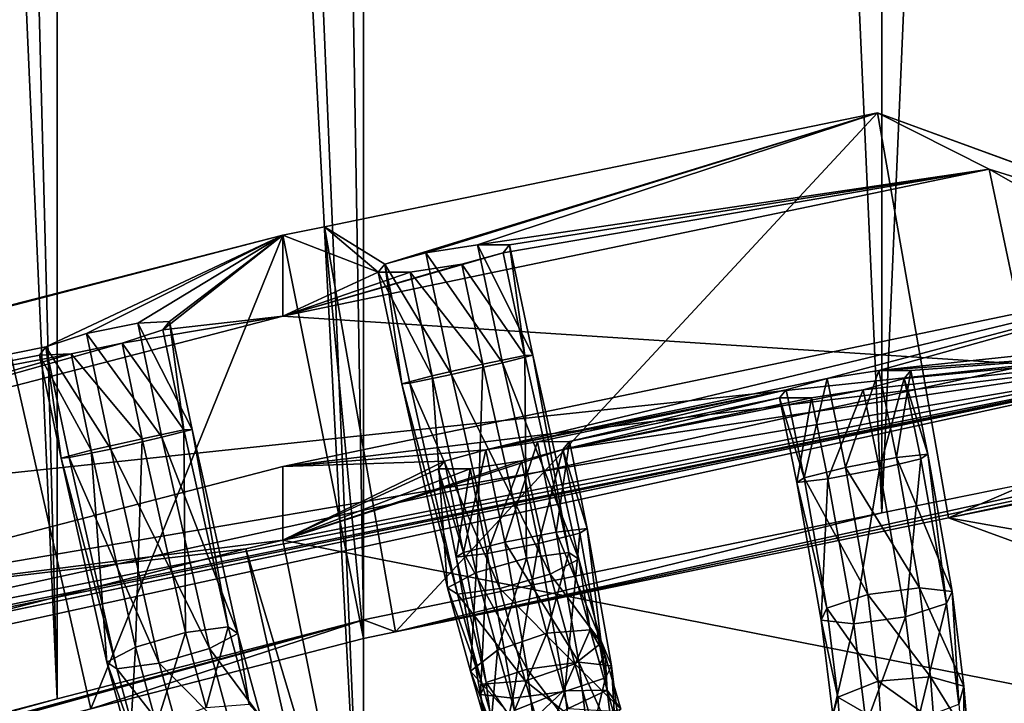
# Model space of a CAD drawing. Extents: x -0.191 to 0.191, y -0.114 to 0.126.
# Tile 28 of 74: x -0.061 to -0.054, y -0.041 to -0.036. Entities that reach past the tile are written whole.
import ezdxf

# ---------------------------------------------------------------- set-up
doc = ezdxf.new("R2010")
doc.units = 0
for name, color, linetype in [('Centauri.Fighter.Body', 7, 'CONTINUOUS'), ('Centauri.Fighter.Body.Beige', 7, 'CONTINUOUS'), ('Centauri.Fighter.Detail.One', 7, 'CONTINUOUS'), ('Centauri.Fighter.Detail.Two', 7, 'CONTINUOUS'), ('Centauri.Fighter.Inset', 7, 'CONTINUOUS')]:
    doc.layers.add(name, color=color, linetype=linetype)

msp = doc.modelspace()

# ---------------------------------------------------------------- linework, layer by layer
at = {"layer": 'Centauri.Fighter.Body'}
for points in [[(-0.048773, 0.097949, 0.039466), (-0.048773, -0.038514, 0.039466), (-0.054775, -0.039731, 0.038196)], [(-0.048773, 0.097949, 0.039466), (-0.054775, -0.039731, 0.038196), (-0.054775, 0.09608, 0.038196)], [(-0.051289, -0.041536, 0.019853), (-0.051289, 0.097166, 0.019853), (-0.055378, 0.095892, 0.019092)], [(-0.051289, -0.041536, 0.019853), (-0.055378, 0.095892, 0.019092), (-0.051289, 0.097166, 0.019853)], [(-0.051289, -0.041536, 0.019853), (-0.051289, 0.097166, 0.019853), (-0.055378, 0.095892, 0.019092)], [(-0.060745, 0.093896, 0.036778), (-0.054775, 0.09608, 0.038196), (-0.054775, -0.039731, 0.038196)], [(-0.051289, -0.041536, 0.019853), (-0.055378, 0.095892, 0.019092), (-0.058527, 0.094721, 0.018506)], [(-0.051289, -0.041536, 0.019853), (-0.058527, 0.094721, 0.018506), (-0.055378, 0.095892, 0.019092)], [(-0.051289, -0.041536, 0.019853), (-0.055378, 0.095892, 0.019092), (-0.058527, 0.094721, 0.018506)], [(-0.058527, -0.04298, 0.018506), (-0.058527, 0.094721, 0.018506), (-0.064268, 0.092586, 0.01729)], [(-0.058527, -0.04298, 0.018506), (-0.064268, 0.092586, 0.01729), (-0.058527, 0.094721, 0.018506)], [(-0.058527, -0.04298, 0.018506), (-0.058527, 0.094721, 0.018506), (-0.064268, 0.092586, 0.01729)], [(-0.051289, -0.041536, 0.019853), (-0.058527, 0.094721, 0.018506), (-0.058527, -0.04298, 0.018506)], [(-0.051289, -0.041536, 0.019853), (-0.058527, -0.04298, 0.018506), (-0.058527, 0.094721, 0.018506)], [(-0.051289, -0.041536, 0.019853), (-0.058527, 0.094721, 0.018506), (-0.058527, -0.04298, 0.018506)], [(-0.060745, -0.041077, 0.036778), (-0.064268, 0.092586, 0.035849), (-0.060745, 0.093896, 0.036778)], [(-0.060745, 0.093896, 0.036778), (-0.054775, -0.039731, 0.038196), (-0.058527, -0.040505, 0.037305)], [(-0.060745, 0.093896, 0.036778), (-0.058527, -0.040505, 0.037305), (-0.060745, -0.041077, 0.036778)], [(-0.060745, -0.041077, 0.036778), (-0.066678, 0.091539, 0.035214), (-0.064268, 0.092586, 0.035849)], [(-0.058527, -0.04298, 0.018506), (-0.064268, 0.092586, 0.01729), (-0.06573, 0.091951, 0.016981)], [(-0.058527, -0.04298, 0.018506), (-0.06573, 0.091951, 0.016981), (-0.064268, 0.092586, 0.01729)], [(-0.058527, -0.04298, 0.018506), (-0.064268, 0.092586, 0.01729), (-0.06573, 0.091951, 0.016981)], [(-0.058527, -0.04298, 0.018506), (-0.06573, 0.091951, 0.016981), (-0.06573, -0.044813, 0.016981)], [(-0.058527, -0.04298, 0.018506), (-0.06573, -0.044813, 0.016981), (-0.06573, 0.091951, 0.016981)], [(-0.058527, -0.04298, 0.018506), (-0.06573, 0.091951, 0.016981), (-0.06573, -0.044813, 0.016981)], [(-0.060745, -0.041077, 0.036778), (-0.066678, -0.042627, 0.035214), (-0.066678, 0.091539, 0.035214)]]:
    msp.add_3dface(points, dxfattribs=at)
at = {"layer": 'Centauri.Fighter.Body.Beige'}
for points in [[(-0.054805, -0.036837, 0.03689), (-0.058809, -0.037662, 0.035946), (-0.058296, -0.040593, 0.036332)], [(-0.054805, -0.036837, 0.03689), (-0.058296, -0.040593, 0.036332), (-0.054292, -0.039768, 0.037276)], [(-0.05084, -0.038283, 0.020635), (-0.054805, -0.036837, 0.03689), (-0.054292, -0.039768, 0.037276)], [(-0.058296, -0.040593, 0.036332), (-0.048773, -0.038514, 0.039466), (-0.044019, -0.037565, 0.040351)], [(-0.054292, -0.039768, 0.037276), (-0.058296, -0.040593, 0.036332), (-0.044019, -0.037565, 0.040351)], [(-0.054292, -0.039768, 0.037276), (-0.044019, -0.037565, 0.040351), (-0.052335, -0.039371, 0.03769)], [(-0.058809, -0.037662, 0.035946), (-0.059112, -0.037723, 0.035893), (-0.058527, -0.040641, 0.036277)], [(-0.058809, -0.037662, 0.035946), (-0.058527, -0.040641, 0.036277), (-0.058296, -0.040593, 0.036332)], [(-0.059112, -0.037723, 0.035893), (-0.061159, -0.038248, 0.035426), (-0.060502, -0.04115, 0.035808)], [(-0.059112, -0.037723, 0.035893), (-0.060502, -0.04115, 0.035808), (-0.058527, -0.040641, 0.036277)], [(-0.061159, -0.038248, 0.035426), (-0.066411, -0.042693, 0.03425), (-0.060502, -0.04115, 0.035808)], [(-0.05084, -0.038283, 0.020635), (-0.054292, -0.039768, 0.037276), (-0.050327, -0.041214, 0.021021)], [(-0.059112, -0.039929, 0.019139), (-0.051972, -0.038506, 0.020453), (-0.05146, -0.041436, 0.020839)], [(-0.058296, -0.040593, 0.036332), (-0.054775, -0.039731, 0.038196), (-0.048773, -0.038514, 0.039466)], [(-0.054292, -0.039768, 0.037276), (-0.052335, -0.039371, 0.03769), (-0.048346, -0.040825, 0.02134)], [(-0.058296, -0.040593, 0.036332), (-0.058527, -0.040505, 0.037305), (-0.054775, -0.039731, 0.038196)], [(-0.048346, -0.040825, 0.02134), (-0.050327, -0.041214, 0.021021), (-0.054292, -0.039768, 0.037276)], [(-0.065446, -0.041536, 0.01782), (-0.05938, -0.039993, 0.019105), (-0.058722, -0.042895, 0.019487)], [(-0.05938, -0.039993, 0.019105), (-0.059112, -0.039929, 0.019139), (-0.058527, -0.042846, 0.019523)], [(-0.05938, -0.039993, 0.019105), (-0.058527, -0.042846, 0.019523), (-0.058722, -0.042895, 0.019487)], [(-0.059112, -0.039929, 0.019139), (-0.05146, -0.041436, 0.020839), (-0.058527, -0.042846, 0.019523)], [(-0.071619, -0.044072, 0.03274), (-0.060745, -0.041077, 0.036778), (-0.058527, -0.040505, 0.037305)], [(-0.071619, -0.044072, 0.03274), (-0.058527, -0.040505, 0.037305), (-0.069697, -0.043563, 0.033297)], [(-0.058527, -0.040505, 0.037305), (-0.066411, -0.042693, 0.03425), (-0.069697, -0.043563, 0.033297)], [(-0.058527, -0.040505, 0.037305), (-0.060502, -0.04115, 0.035808), (-0.066411, -0.042693, 0.03425)], [(-0.058527, -0.040505, 0.037305), (-0.058527, -0.040641, 0.036277), (-0.060502, -0.04115, 0.035808)], [(-0.058296, -0.040593, 0.036332), (-0.058527, -0.040641, 0.036277), (-0.058527, -0.040505, 0.037305)], [(-0.048346, -0.040825, 0.02134), (-0.051289, -0.041536, 0.019853), (-0.058527, -0.04298, 0.018506)], [(-0.048346, -0.040825, 0.02134), (-0.058527, -0.04298, 0.018506), (-0.050327, -0.041214, 0.021021)], [(-0.071619, -0.044072, 0.03274), (-0.066678, -0.042627, 0.035214), (-0.060745, -0.041077, 0.036778)]]:
    msp.add_3dface(points, dxfattribs=at)
at = {"layer": 'Centauri.Fighter.Detail.One'}
for points in [[(-0.0537, -0.038659, 0.032776), (-0.059112, -0.038309, 0.031447), (-0.053997, -0.037244, 0.032731)], [(-0.053997, -0.037244, 0.032731), (-0.05191, -0.037897, 0.024991), (-0.051783, -0.038504, 0.025011)], [(-0.053997, -0.037244, 0.032731), (-0.051783, -0.038504, 0.025011), (-0.0537, -0.038659, 0.032776)], [(-0.051783, -0.038504, 0.025011), (-0.05191, -0.037897, 0.024991), (-0.059112, -0.039397, 0.023183)], [(-0.0537, -0.038659, 0.032776), (-0.065154, -0.039877, 0.029924), (-0.059112, -0.038309, 0.031447)], [(-0.051783, -0.038504, 0.025011), (-0.064354, -0.04106, 0.027768), (-0.064896, -0.041104, 0.029963)], [(-0.051783, -0.038504, 0.025011), (-0.064896, -0.041104, 0.029963), (-0.0537, -0.038659, 0.032776)], [(-0.051783, -0.038504, 0.025011), (-0.063754, -0.04096, 0.026929), (-0.064354, -0.04106, 0.027768)], [(-0.051783, -0.038504, 0.025011), (-0.062979, -0.040949, 0.022198), (-0.063861, -0.04102, 0.02577)], [(-0.051783, -0.038504, 0.025011), (-0.063861, -0.04102, 0.02577), (-0.063824, -0.041011, 0.025803)], [(-0.051783, -0.038504, 0.025011), (-0.063824, -0.041011, 0.025803), (-0.063754, -0.04096, 0.026929)], [(-0.051783, -0.038504, 0.025011), (-0.059112, -0.039397, 0.023183), (-0.063088, -0.040428, 0.022181)], [(-0.051783, -0.038504, 0.025011), (-0.063088, -0.040428, 0.022181), (-0.062979, -0.040949, 0.022198)], [(-0.0537, -0.038659, 0.032776), (-0.064896, -0.041104, 0.029963), (-0.065154, -0.039877, 0.029924)]]:
    msp.add_3dface(points, dxfattribs=at)
at = {"layer": 'Centauri.Fighter.Detail.Two'}
for points in [[(-0.057889, -0.038731, 0.033573), (-0.058373, -0.037932, 0.033322), (-0.058075, -0.037851, 0.033548)], [(-0.058075, -0.037851, 0.033548), (-0.057701, -0.037793, 0.03349), (-0.057521, -0.038647, 0.033516)], [(-0.058075, -0.037851, 0.033548), (-0.057521, -0.038647, 0.033516), (-0.057889, -0.038731, 0.033573)], [(-0.05736, -0.038594, 0.032829), (-0.057516, -0.03785, 0.032807), (-0.057814, -0.037932, 0.032581)], [(-0.057701, -0.037793, 0.03349), (-0.057469, -0.037792, 0.033184), (-0.057301, -0.03859, 0.033207)], [(-0.057701, -0.037793, 0.03349), (-0.057301, -0.03859, 0.033207), (-0.057521, -0.038647, 0.033516)], [(-0.057469, -0.037792, 0.033184), (-0.057516, -0.03785, 0.032807), (-0.05736, -0.038594, 0.032829)], [(-0.057469, -0.037792, 0.033184), (-0.05736, -0.038594, 0.032829), (-0.057301, -0.03859, 0.033207)], [(-0.058373, -0.037932, 0.033322), (-0.05825, -0.038797, 0.032969), (-0.05842, -0.03799, 0.032945)], [(-0.05842, -0.03799, 0.032945), (-0.05825, -0.038797, 0.032969), (-0.058031, -0.03874, 0.03266)], [(-0.05842, -0.03799, 0.032945), (-0.058031, -0.03874, 0.03266), (-0.058189, -0.03799, 0.032638)], [(-0.058373, -0.037932, 0.033322), (-0.058192, -0.038793, 0.033347), (-0.05825, -0.038797, 0.032969)], [(-0.057889, -0.038731, 0.033573), (-0.058192, -0.038793, 0.033347), (-0.058373, -0.037932, 0.033322)], [(-0.058189, -0.03799, 0.032638), (-0.057662, -0.038656, 0.032603), (-0.057814, -0.037932, 0.032581)], [(-0.058189, -0.03799, 0.032638), (-0.058031, -0.03874, 0.03266), (-0.057662, -0.038656, 0.032603)], [(-0.05736, -0.038594, 0.032829), (-0.057814, -0.037932, 0.032581), (-0.057662, -0.038656, 0.032603)], [(-0.060162, -0.038358, 0.032871), (-0.059933, -0.038347, 0.032564), (-0.059768, -0.039129, 0.032587)], [(-0.059933, -0.038347, 0.032564), (-0.05998, -0.038407, 0.032188), (-0.059827, -0.039132, 0.032209)], [(-0.059933, -0.038347, 0.032564), (-0.059827, -0.039132, 0.032209), (-0.059768, -0.039129, 0.032587)], [(-0.060533, -0.038434, 0.032929), (-0.060162, -0.038358, 0.032871), (-0.059988, -0.039185, 0.032896)], [(-0.059827, -0.039132, 0.032209), (-0.05998, -0.038407, 0.032188), (-0.060275, -0.038503, 0.031962)], [(-0.060162, -0.038358, 0.032871), (-0.059768, -0.039129, 0.032587), (-0.059988, -0.039185, 0.032896)], [(-0.060356, -0.03927, 0.032954), (-0.060827, -0.038531, 0.032704), (-0.060533, -0.038434, 0.032929)], [(-0.060533, -0.038434, 0.032929), (-0.059988, -0.039185, 0.032896), (-0.060356, -0.03927, 0.032954)], [(-0.060827, -0.038531, 0.032704), (-0.060717, -0.039336, 0.032349), (-0.060874, -0.038591, 0.032327)], [(-0.060827, -0.038531, 0.032704), (-0.060658, -0.039332, 0.032727), (-0.060717, -0.039336, 0.032349)], [(-0.060356, -0.03927, 0.032954), (-0.060658, -0.039332, 0.032727), (-0.060827, -0.038531, 0.032704)], [(-0.060645, -0.03858, 0.03202), (-0.060129, -0.039195, 0.031983), (-0.060275, -0.038503, 0.031962)], [(-0.059827, -0.039132, 0.032209), (-0.060275, -0.038503, 0.031962), (-0.060129, -0.039195, 0.031983)], [(-0.060874, -0.038591, 0.032327), (-0.060498, -0.039279, 0.032041), (-0.060645, -0.03858, 0.03202)], [(-0.060874, -0.038591, 0.032327), (-0.060717, -0.039336, 0.032349), (-0.060498, -0.039279, 0.032041)], [(-0.060645, -0.03858, 0.03202), (-0.060498, -0.039279, 0.032041), (-0.060129, -0.039195, 0.031983)], [(-0.057348, -0.040059, 0.032572), (-0.05736, -0.038594, 0.032829), (-0.057662, -0.038656, 0.032603)], [(-0.056969, -0.040066, 0.033169), (-0.057521, -0.038647, 0.033516), (-0.057301, -0.03859, 0.033207)], [(-0.05704, -0.040018, 0.032796), (-0.057301, -0.03859, 0.033207), (-0.05736, -0.038594, 0.032829)], [(-0.057348, -0.040059, 0.032572), (-0.05704, -0.040018, 0.032796), (-0.05736, -0.038594, 0.032829)], [(-0.05704, -0.040018, 0.032796), (-0.056969, -0.040066, 0.033169), (-0.057301, -0.03859, 0.033207)], [(-0.057711, -0.040164, 0.032628), (-0.057662, -0.038656, 0.032603), (-0.058031, -0.03874, 0.03266)], [(-0.057176, -0.040174, 0.033472), (-0.057889, -0.038731, 0.033573), (-0.057521, -0.038647, 0.033516)], [(-0.057711, -0.040164, 0.032628), (-0.057348, -0.040059, 0.032572), (-0.057662, -0.038656, 0.032603)], [(-0.056969, -0.040066, 0.033169), (-0.057176, -0.040174, 0.033472), (-0.057521, -0.038647, 0.033516)], [(-0.055038, -0.039404, 0.022809), (-0.05517, -0.03876, 0.022775), (-0.054796, -0.038702, 0.022718)], [(-0.055038, -0.039404, 0.022809), (-0.054796, -0.038702, 0.022718), (-0.054667, -0.039332, 0.022751)], [(-0.054667, -0.039332, 0.022751), (-0.054796, -0.038702, 0.022718), (-0.054565, -0.038702, 0.022412)], [(-0.054667, -0.039332, 0.022751), (-0.054565, -0.038702, 0.022412), (-0.054441, -0.039306, 0.022444)], [(-0.054441, -0.039306, 0.022444), (-0.054565, -0.038702, 0.022412), (-0.054612, -0.03876, 0.022036)], [(-0.057918, -0.040273, 0.032931), (-0.058031, -0.03874, 0.03266), (-0.05825, -0.038797, 0.032969)], [(-0.05754, -0.04028, 0.033528), (-0.058192, -0.038793, 0.033347), (-0.057889, -0.038731, 0.033573)], [(-0.057918, -0.040273, 0.032931), (-0.057711, -0.040164, 0.032628), (-0.058031, -0.03874, 0.03266)], [(-0.057176, -0.040174, 0.033472), (-0.05754, -0.04028, 0.033528), (-0.057889, -0.038731, 0.033573)], [(-0.05517, -0.03876, 0.022775), (-0.055337, -0.039479, 0.022583), (-0.055468, -0.038842, 0.022549)], [(-0.05517, -0.03876, 0.022775), (-0.055038, -0.039404, 0.022809), (-0.055337, -0.039479, 0.022583)], [(-0.054612, -0.03876, 0.022036), (-0.05491, -0.038841, 0.02181), (-0.054792, -0.039414, 0.02184)], [(-0.054612, -0.03876, 0.022036), (-0.054792, -0.039414, 0.02184), (-0.054493, -0.03934, 0.022066)], [(-0.054441, -0.039306, 0.022444), (-0.054612, -0.03876, 0.022036), (-0.054493, -0.03934, 0.022066)], [(-0.057847, -0.040321, 0.033304), (-0.05825, -0.038797, 0.032969), (-0.058192, -0.038793, 0.033347)], [(-0.057847, -0.040321, 0.033304), (-0.057918, -0.040273, 0.032931), (-0.05825, -0.038797, 0.032969)], [(-0.05754, -0.04028, 0.033528), (-0.057847, -0.040321, 0.033304), (-0.058192, -0.038793, 0.033347)], [(-0.055337, -0.039479, 0.022583), (-0.055515, -0.0389, 0.022173), (-0.055468, -0.038842, 0.022549)], [(-0.055164, -0.039486, 0.021897), (-0.05491, -0.038841, 0.02181), (-0.055284, -0.038899, 0.021867)], [(-0.055164, -0.039486, 0.021897), (-0.054792, -0.039414, 0.02184), (-0.05491, -0.038841, 0.02181)], [(-0.055389, -0.039513, 0.022205), (-0.055284, -0.038899, 0.021867), (-0.055515, -0.0389, 0.022173)], [(-0.055337, -0.039479, 0.022583), (-0.055389, -0.039513, 0.022205), (-0.055515, -0.0389, 0.022173)], [(-0.055389, -0.039513, 0.022205), (-0.055164, -0.039486, 0.021897), (-0.055284, -0.038899, 0.021867)], [(-0.059815, -0.040597, 0.031952), (-0.059827, -0.039132, 0.032209), (-0.060129, -0.039195, 0.031983)], [(-0.059436, -0.040604, 0.032549), (-0.059988, -0.039185, 0.032896), (-0.059768, -0.039129, 0.032587)], [(-0.059507, -0.040556, 0.032176), (-0.059768, -0.039129, 0.032587), (-0.059827, -0.039132, 0.032209)], [(-0.059815, -0.040597, 0.031952), (-0.059507, -0.040556, 0.032176), (-0.059827, -0.039132, 0.032209)], [(-0.059507, -0.040556, 0.032176), (-0.059436, -0.040604, 0.032549), (-0.059768, -0.039129, 0.032587)], [(-0.060178, -0.040703, 0.032008), (-0.060129, -0.039195, 0.031983), (-0.060498, -0.039279, 0.032041)], [(-0.059643, -0.040713, 0.032852), (-0.060356, -0.03927, 0.032954), (-0.059988, -0.039185, 0.032896)], [(-0.060178, -0.040703, 0.032008), (-0.059815, -0.040597, 0.031952), (-0.060129, -0.039195, 0.031983)], [(-0.059436, -0.040604, 0.032549), (-0.059643, -0.040713, 0.032852), (-0.059988, -0.039185, 0.032896)], [(-0.060385, -0.040812, 0.032311), (-0.060498, -0.039279, 0.032041), (-0.060717, -0.039336, 0.032349)], [(-0.060007, -0.040819, 0.032908), (-0.060658, -0.039332, 0.032727), (-0.060356, -0.03927, 0.032954)], [(-0.060385, -0.040812, 0.032311), (-0.060178, -0.040703, 0.032008), (-0.060498, -0.039279, 0.032041)], [(-0.059643, -0.040713, 0.032852), (-0.060007, -0.040819, 0.032908), (-0.060356, -0.03927, 0.032954)], [(-0.057642, -0.039275, 0.022154), (-0.057804, -0.040018, 0.021963), (-0.05794, -0.039357, 0.021928)], [(-0.057642, -0.039275, 0.022154), (-0.057505, -0.039943, 0.022189), (-0.057804, -0.040018, 0.021963)], [(-0.057505, -0.039943, 0.022189), (-0.057642, -0.039275, 0.022154), (-0.057268, -0.039217, 0.022097)], [(-0.057505, -0.039943, 0.022189), (-0.057268, -0.039217, 0.022097), (-0.057133, -0.039871, 0.022132)], [(-0.057084, -0.039274, 0.021415), (-0.057382, -0.039356, 0.021189), (-0.057259, -0.039953, 0.02122)], [(-0.057133, -0.039871, 0.022132), (-0.057268, -0.039217, 0.022097), (-0.057036, -0.039216, 0.021791)], [(-0.057084, -0.039274, 0.021415), (-0.057259, -0.039953, 0.02122), (-0.05696, -0.039878, 0.021446)], [(-0.057133, -0.039871, 0.022132), (-0.057036, -0.039216, 0.021791), (-0.056908, -0.039844, 0.021824)], [(-0.056908, -0.039844, 0.021824), (-0.057036, -0.039216, 0.021791), (-0.057084, -0.039274, 0.021415)], [(-0.056908, -0.039844, 0.021824), (-0.057084, -0.039274, 0.021415), (-0.05696, -0.039878, 0.021446)], [(-0.060314, -0.040859, 0.032684), (-0.060717, -0.039336, 0.032349), (-0.060658, -0.039332, 0.032727)], [(-0.060314, -0.040859, 0.032684), (-0.060385, -0.040812, 0.032311), (-0.060717, -0.039336, 0.032349)], [(-0.060007, -0.040819, 0.032908), (-0.060314, -0.040859, 0.032684), (-0.060658, -0.039332, 0.032727)], [(-0.055038, -0.039404, 0.022809), (-0.054667, -0.039332, 0.022751), (-0.054501, -0.040274, 0.022909)], [(-0.054493, -0.03934, 0.022066), (-0.054792, -0.039414, 0.02184), (-0.054603, -0.040485, 0.022016)], [(-0.054667, -0.039332, 0.022751), (-0.054441, -0.039306, 0.022444), (-0.054265, -0.0403, 0.022609)], [(-0.054667, -0.039332, 0.022751), (-0.054265, -0.0403, 0.022609), (-0.054501, -0.040274, 0.022909)], [(-0.054493, -0.03934, 0.022066), (-0.054603, -0.040485, 0.022016), (-0.054307, -0.040388, 0.022239)], [(-0.054441, -0.039306, 0.022444), (-0.054493, -0.03934, 0.022066), (-0.054307, -0.040388, 0.022239)], [(-0.054441, -0.039306, 0.022444), (-0.054307, -0.040388, 0.022239), (-0.054265, -0.0403, 0.022609)], [(-0.057804, -0.040018, 0.021963), (-0.057987, -0.039414, 0.021552), (-0.05794, -0.039357, 0.021928)], [(-0.057804, -0.040018, 0.021963), (-0.057856, -0.040051, 0.021585), (-0.057987, -0.039414, 0.021552)], [(-0.057856, -0.040051, 0.021585), (-0.057756, -0.039414, 0.021246), (-0.057987, -0.039414, 0.021552)], [(-0.057856, -0.040051, 0.021585), (-0.057631, -0.040025, 0.021278), (-0.057756, -0.039414, 0.021246)], [(-0.057631, -0.040025, 0.021278), (-0.057382, -0.039356, 0.021189), (-0.057756, -0.039414, 0.021246)], [(-0.057631, -0.040025, 0.021278), (-0.057259, -0.039953, 0.02122), (-0.057382, -0.039356, 0.021189)], [(-0.055337, -0.039479, 0.022583), (-0.055038, -0.039404, 0.022809), (-0.054876, -0.040323, 0.022964)], [(-0.054792, -0.039414, 0.02184), (-0.055164, -0.039486, 0.021897), (-0.054978, -0.040534, 0.02207)], [(-0.055038, -0.039404, 0.022809), (-0.054501, -0.040274, 0.022909), (-0.054876, -0.040323, 0.022964)], [(-0.054792, -0.039414, 0.02184), (-0.054978, -0.040534, 0.02207), (-0.054603, -0.040485, 0.022016)], [(-0.055389, -0.039513, 0.022205), (-0.055337, -0.039479, 0.022583), (-0.055172, -0.04042, 0.022741)], [(-0.055164, -0.039486, 0.021897), (-0.055389, -0.039513, 0.022205), (-0.055214, -0.040507, 0.022371)], [(-0.055337, -0.039479, 0.022583), (-0.054876, -0.040323, 0.022964), (-0.055172, -0.04042, 0.022741)], [(-0.055164, -0.039486, 0.021897), (-0.055214, -0.040507, 0.022371), (-0.054978, -0.040534, 0.02207)], [(-0.055389, -0.039513, 0.022205), (-0.055172, -0.04042, 0.022741), (-0.055214, -0.040507, 0.022371)], [(-0.057133, -0.039871, 0.022132), (-0.056908, -0.039844, 0.021824), (-0.056732, -0.040839, 0.021989)], [(-0.056908, -0.039844, 0.021824), (-0.05696, -0.039878, 0.021446), (-0.056774, -0.040926, 0.021619)], [(-0.056908, -0.039844, 0.021824), (-0.056774, -0.040926, 0.021619), (-0.056732, -0.040839, 0.021989)], [(-0.057505, -0.039943, 0.022189), (-0.057133, -0.039871, 0.022132), (-0.056968, -0.040812, 0.02229)], [(-0.05696, -0.039878, 0.021446), (-0.057259, -0.039953, 0.02122), (-0.05707, -0.041023, 0.021396)], [(-0.057133, -0.039871, 0.022132), (-0.056732, -0.040839, 0.021989), (-0.056968, -0.040812, 0.02229)], [(-0.05696, -0.039878, 0.021446), (-0.05707, -0.041023, 0.021396), (-0.056774, -0.040926, 0.021619)], [(-0.057804, -0.040018, 0.021963), (-0.057505, -0.039943, 0.022189), (-0.057343, -0.040862, 0.022344)], [(-0.057259, -0.039953, 0.02122), (-0.057631, -0.040025, 0.021278), (-0.057445, -0.041073, 0.021451)], [(-0.057505, -0.039943, 0.022189), (-0.056968, -0.040812, 0.02229), (-0.057343, -0.040862, 0.022344)], [(-0.057259, -0.039953, 0.02122), (-0.057445, -0.041073, 0.021451), (-0.05707, -0.041023, 0.021396)], [(-0.057856, -0.040051, 0.021585), (-0.057804, -0.040018, 0.021963), (-0.057639, -0.040959, 0.022121)], [(-0.057631, -0.040025, 0.021278), (-0.057856, -0.040051, 0.021585), (-0.057681, -0.041046, 0.021751)], [(-0.057856, -0.040051, 0.021585), (-0.057639, -0.040959, 0.022121), (-0.057681, -0.041046, 0.021751)], [(-0.057804, -0.040018, 0.021963), (-0.057343, -0.040862, 0.022344), (-0.057639, -0.040959, 0.022121)], [(-0.057558, -0.040725, 0.032505), (-0.057348, -0.040059, 0.032572), (-0.057711, -0.040164, 0.032628)], [(-0.057631, -0.040025, 0.021278), (-0.057681, -0.041046, 0.021751), (-0.057445, -0.041073, 0.021451)], [(-0.057558, -0.040725, 0.032505), (-0.0572, -0.040601, 0.032454), (-0.057348, -0.040059, 0.032572)], [(-0.0572, -0.040601, 0.032454), (-0.05704, -0.040018, 0.032796), (-0.057348, -0.040059, 0.032572)], [(-0.0572, -0.040601, 0.032454), (-0.056887, -0.040578, 0.032674), (-0.05704, -0.040018, 0.032796)], [(-0.056887, -0.040578, 0.032674), (-0.056969, -0.040066, 0.033169), (-0.05704, -0.040018, 0.032796)], [(-0.056804, -0.040671, 0.033036), (-0.057176, -0.040174, 0.033472), (-0.056969, -0.040066, 0.033169)], [(-0.056887, -0.040578, 0.032674), (-0.056804, -0.040671, 0.033036), (-0.056969, -0.040066, 0.033169)], [(-0.057753, -0.040878, 0.032797), (-0.057711, -0.040164, 0.032628), (-0.057918, -0.040273, 0.032931)], [(-0.057753, -0.040878, 0.032797), (-0.057558, -0.040725, 0.032505), (-0.057711, -0.040164, 0.032628)], [(-0.056998, -0.040823, 0.033328), (-0.05754, -0.04028, 0.033528), (-0.057176, -0.040174, 0.033472)], [(-0.056804, -0.040671, 0.033036), (-0.056998, -0.040823, 0.033328), (-0.057176, -0.040174, 0.033472)], [(-0.057669, -0.04097, 0.033159), (-0.057753, -0.040878, 0.032797), (-0.057918, -0.040273, 0.032931)], [(-0.057669, -0.04097, 0.033159), (-0.057918, -0.040273, 0.032931), (-0.057847, -0.040321, 0.033304)], [(-0.054876, -0.040323, 0.022964), (-0.054501, -0.040274, 0.022909), (-0.054422, -0.040918, 0.023158)], [(-0.054501, -0.040274, 0.022909), (-0.054265, -0.0403, 0.022609), (-0.054181, -0.040986, 0.022869)], [(-0.054501, -0.040274, 0.022909), (-0.054181, -0.040986, 0.022869), (-0.054422, -0.040918, 0.023158)], [(-0.057356, -0.040947, 0.033379), (-0.057847, -0.040321, 0.033304), (-0.05754, -0.04028, 0.033528)], [(-0.057356, -0.040947, 0.033379), (-0.057669, -0.04097, 0.033159), (-0.057847, -0.040321, 0.033304)], [(-0.056998, -0.040823, 0.033328), (-0.057356, -0.040947, 0.033379), (-0.05754, -0.04028, 0.033528)], [(-0.055172, -0.04042, 0.022741), (-0.054876, -0.040323, 0.022964), (-0.0548, -0.04095, 0.023208)], [(-0.054876, -0.040323, 0.022964), (-0.054422, -0.040918, 0.023158), (-0.0548, -0.04095, 0.023208)], [(-0.054265, -0.0403, 0.022609), (-0.054307, -0.040388, 0.022239), (-0.054217, -0.041115, 0.022511)], [(-0.054265, -0.0403, 0.022609), (-0.054217, -0.041115, 0.022511), (-0.054181, -0.040986, 0.022869)], [(-0.055214, -0.040507, 0.022371), (-0.055172, -0.04042, 0.022741), (-0.055093, -0.041064, 0.022989)], [(-0.055172, -0.04042, 0.022741), (-0.0548, -0.04095, 0.023208), (-0.055093, -0.041064, 0.022989)], [(-0.054307, -0.040388, 0.022239), (-0.054603, -0.040485, 0.022016), (-0.05451, -0.041229, 0.022292)], [(-0.054307, -0.040388, 0.022239), (-0.05451, -0.041229, 0.022292), (-0.054217, -0.041115, 0.022511)], [(-0.054603, -0.040485, 0.022016), (-0.054978, -0.040534, 0.02207), (-0.054888, -0.041261, 0.022342)], [(-0.054603, -0.040485, 0.022016), (-0.054888, -0.041261, 0.022342), (-0.05451, -0.041229, 0.022292)], [(-0.059667, -0.04114, 0.031834), (-0.059507, -0.040556, 0.032176), (-0.059815, -0.040597, 0.031952)], [(-0.059667, -0.04114, 0.031834), (-0.059354, -0.041117, 0.032054), (-0.059507, -0.040556, 0.032176)], [(-0.059354, -0.041117, 0.032054), (-0.059436, -0.040604, 0.032549), (-0.059507, -0.040556, 0.032176)], [(-0.054978, -0.040534, 0.02207), (-0.055214, -0.040507, 0.022371), (-0.055129, -0.041193, 0.022631)], [(-0.055214, -0.040507, 0.022371), (-0.055093, -0.041064, 0.022989), (-0.055129, -0.041193, 0.022631)], [(-0.054978, -0.040534, 0.02207), (-0.055129, -0.041193, 0.022631), (-0.054888, -0.041261, 0.022342)], [(-0.060025, -0.041264, 0.031885), (-0.059815, -0.040597, 0.031952), (-0.060178, -0.040703, 0.032008)], [(-0.060025, -0.041264, 0.031885), (-0.059667, -0.04114, 0.031834), (-0.059815, -0.040597, 0.031952)], [(-0.059271, -0.041209, 0.032416), (-0.059643, -0.040713, 0.032852), (-0.059436, -0.040604, 0.032549)], [(-0.059354, -0.041117, 0.032054), (-0.059271, -0.041209, 0.032416), (-0.059436, -0.040604, 0.032549)], [(-0.057433, -0.041162, 0.032385), (-0.0572, -0.040601, 0.032454), (-0.057558, -0.040725, 0.032505)], [(-0.057433, -0.041162, 0.032385), (-0.05708, -0.041019, 0.032342), (-0.0572, -0.040601, 0.032454)], [(-0.05708, -0.041019, 0.032342), (-0.056887, -0.040578, 0.032674), (-0.0572, -0.040601, 0.032454)], [(-0.05708, -0.041019, 0.032342), (-0.056762, -0.041015, 0.032554), (-0.056887, -0.040578, 0.032674)], [(-0.056887, -0.040578, 0.032674), (-0.056817, -0.040825, 0.032606), (-0.056777, -0.040764, 0.033009)], [(-0.056887, -0.040578, 0.032674), (-0.056777, -0.040764, 0.033009), (-0.056804, -0.040671, 0.033036)], [(-0.060219, -0.041416, 0.032177), (-0.060178, -0.040703, 0.032008), (-0.060385, -0.040812, 0.032311)], [(-0.060219, -0.041416, 0.032177), (-0.060025, -0.041264, 0.031885), (-0.060178, -0.040703, 0.032008)], [(-0.056664, -0.041152, 0.032898), (-0.056998, -0.040823, 0.033328), (-0.056804, -0.040671, 0.033036)], [(-0.059465, -0.041362, 0.032708), (-0.060007, -0.040819, 0.032908), (-0.059643, -0.040713, 0.032852)], [(-0.059271, -0.041209, 0.032416), (-0.059465, -0.041362, 0.032708), (-0.059643, -0.040713, 0.032852)], [(-0.057613, -0.04136, 0.032659), (-0.057558, -0.040725, 0.032505), (-0.057753, -0.040878, 0.032797)], [(-0.057613, -0.04136, 0.032659), (-0.057433, -0.041162, 0.032385), (-0.057558, -0.040725, 0.032505)], [(-0.056777, -0.040764, 0.033009), (-0.056817, -0.040825, 0.032606), (-0.056762, -0.041015, 0.032554)], [(-0.056777, -0.040764, 0.033009), (-0.056762, -0.041015, 0.032554), (-0.056664, -0.041152, 0.032898)], [(-0.060136, -0.041509, 0.032539), (-0.060219, -0.041416, 0.032177), (-0.060385, -0.040812, 0.032311)], [(-0.060136, -0.041509, 0.032539), (-0.060385, -0.040812, 0.032311), (-0.060314, -0.040859, 0.032684)], [(-0.059823, -0.041486, 0.032759), (-0.060314, -0.040859, 0.032684), (-0.060007, -0.040819, 0.032908)], [(-0.059465, -0.041362, 0.032708), (-0.059823, -0.041486, 0.032759), (-0.060007, -0.040819, 0.032908)], [(-0.056844, -0.04135, 0.033171), (-0.057356, -0.040947, 0.033379), (-0.056998, -0.040823, 0.033328)], [(-0.057343, -0.040862, 0.022344), (-0.056968, -0.040812, 0.02229), (-0.056889, -0.041457, 0.022538)], [(-0.056664, -0.041152, 0.032898), (-0.056844, -0.04135, 0.033171), (-0.056998, -0.040823, 0.033328)], [(-0.056968, -0.040812, 0.02229), (-0.056732, -0.040839, 0.021989), (-0.056648, -0.041525, 0.022249)], [(-0.056968, -0.040812, 0.02229), (-0.056648, -0.041525, 0.022249), (-0.056889, -0.041457, 0.022538)], [(-0.056732, -0.040839, 0.021989), (-0.056774, -0.040926, 0.021619), (-0.056684, -0.041653, 0.021891)], [(-0.056732, -0.040839, 0.021989), (-0.056684, -0.041653, 0.021891), (-0.056648, -0.041525, 0.022249)], [(-0.059823, -0.041486, 0.032759), (-0.060136, -0.041509, 0.032539), (-0.060314, -0.040859, 0.032684)], [(-0.057515, -0.041497, 0.033003), (-0.057613, -0.04136, 0.032659), (-0.057753, -0.040878, 0.032797)], [(-0.057515, -0.041497, 0.033003), (-0.057753, -0.040878, 0.032797), (-0.057669, -0.04097, 0.033159)], [(-0.057639, -0.040959, 0.022121), (-0.057343, -0.040862, 0.022344), (-0.057267, -0.041489, 0.022588)], [(-0.057343, -0.040862, 0.022344), (-0.056889, -0.041457, 0.022538), (-0.057267, -0.041489, 0.022588)], [(-0.0548, -0.04095, 0.023208), (-0.054422, -0.040918, 0.023158), (-0.054397, -0.041237, 0.023336)], [(-0.054422, -0.040918, 0.023158), (-0.054181, -0.040986, 0.022869), (-0.05415, -0.04136, 0.023071)], [(-0.054422, -0.040918, 0.023158), (-0.05415, -0.04136, 0.023071), (-0.054397, -0.041237, 0.023336)], [(-0.057681, -0.041046, 0.021751), (-0.057639, -0.040959, 0.022121), (-0.05756, -0.041603, 0.022369)], [(-0.057196, -0.041493, 0.033215), (-0.057669, -0.04097, 0.033159), (-0.057356, -0.040947, 0.033379)], [(-0.057196, -0.041493, 0.033215), (-0.057515, -0.041497, 0.033003), (-0.057669, -0.04097, 0.033159)], [(-0.057639, -0.040959, 0.022121), (-0.057267, -0.041489, 0.022588), (-0.05756, -0.041603, 0.022369)], [(-0.056844, -0.04135, 0.033171), (-0.057196, -0.041493, 0.033215), (-0.057356, -0.040947, 0.033379)], [(-0.056774, -0.040926, 0.021619), (-0.05707, -0.041023, 0.021396), (-0.056977, -0.041767, 0.021672)], [(-0.056774, -0.040926, 0.021619), (-0.056977, -0.041767, 0.021672), (-0.056684, -0.041653, 0.021891)], [(-0.055093, -0.041064, 0.022989), (-0.0548, -0.04095, 0.023208), (-0.054778, -0.041246, 0.023375)], [(-0.0548, -0.04095, 0.023208), (-0.054397, -0.041237, 0.023336), (-0.054778, -0.041246, 0.023375)], [(-0.054181, -0.040986, 0.022869), (-0.054217, -0.041115, 0.022511), (-0.05418, -0.041545, 0.022737)], [(-0.054181, -0.040986, 0.022869), (-0.05418, -0.041545, 0.022737), (-0.05415, -0.04136, 0.023071)], [(-0.057445, -0.041073, 0.021451), (-0.057681, -0.041046, 0.021751), (-0.057596, -0.041732, 0.022011)], [(-0.057681, -0.041046, 0.021751), (-0.05756, -0.041603, 0.022369), (-0.057596, -0.041732, 0.022011)], [(-0.05707, -0.041023, 0.021396), (-0.057445, -0.041073, 0.021451), (-0.057355, -0.0418, 0.021722)], [(-0.05739, -0.041313, 0.032346), (-0.05708, -0.041019, 0.032342), (-0.057433, -0.041162, 0.032385)], [(-0.05739, -0.041313, 0.032346), (-0.057046, -0.041147, 0.032317), (-0.05708, -0.041019, 0.032342)], [(-0.05707, -0.041023, 0.021396), (-0.057355, -0.0418, 0.021722), (-0.056977, -0.041767, 0.021672)], [(-0.057046, -0.041147, 0.032317), (-0.056762, -0.041015, 0.032554), (-0.05708, -0.041019, 0.032342)], [(-0.057046, -0.041147, 0.032317), (-0.056719, -0.041167, 0.032514), (-0.056762, -0.041015, 0.032554)], [(-0.056719, -0.041167, 0.032514), (-0.056664, -0.041152, 0.032898), (-0.056762, -0.041015, 0.032554)], [(-0.057445, -0.041073, 0.021451), (-0.057596, -0.041732, 0.022011), (-0.057355, -0.0418, 0.021722)], [(-0.055129, -0.041193, 0.022631), (-0.055093, -0.041064, 0.022989), (-0.055068, -0.041383, 0.023167)], [(-0.055093, -0.041064, 0.022989), (-0.054778, -0.041246, 0.023375), (-0.055068, -0.041383, 0.023167)]]:
    msp.add_3dface(points, dxfattribs=at)
at = {"layer": 'Centauri.Fighter.Inset'}
for points in [[(-0.058373, -0.037932, 0.033322), (-0.058809, -0.037662, 0.035946), (-0.054805, -0.036837, 0.03689)], [(-0.058075, -0.037851, 0.033548), (-0.058373, -0.037932, 0.033322), (-0.054805, -0.036837, 0.03689)], [(-0.057701, -0.037793, 0.03349), (-0.058075, -0.037851, 0.033548), (-0.054805, -0.036837, 0.03689)], [(-0.054805, -0.036837, 0.03689), (-0.053997, -0.037244, 0.032731), (-0.057701, -0.037793, 0.03349)], [(-0.054805, -0.036837, 0.03689), (-0.05084, -0.038283, 0.020635), (-0.05191, -0.037897, 0.024991)], [(-0.054805, -0.036837, 0.03689), (-0.05191, -0.037897, 0.024991), (-0.053997, -0.037244, 0.032731)], [(-0.053997, -0.037244, 0.032731), (-0.059112, -0.038309, 0.031447), (-0.057516, -0.03785, 0.032807)], [(-0.053997, -0.037244, 0.032731), (-0.057469, -0.037792, 0.033184), (-0.057701, -0.037793, 0.03349)], [(-0.053997, -0.037244, 0.032731), (-0.057516, -0.03785, 0.032807), (-0.057469, -0.037792, 0.033184)], [(-0.05842, -0.03799, 0.032945), (-0.059112, -0.037723, 0.035893), (-0.058809, -0.037662, 0.035946)], [(-0.058373, -0.037932, 0.033322), (-0.05842, -0.03799, 0.032945), (-0.058809, -0.037662, 0.035946)], [(-0.067069, -0.039791, 0.033868), (-0.061159, -0.038248, 0.035426), (-0.059112, -0.037723, 0.035893)], [(-0.067069, -0.039791, 0.033868), (-0.059112, -0.037723, 0.035893), (-0.060827, -0.038531, 0.032704)], [(-0.059112, -0.037723, 0.035893), (-0.060533, -0.038434, 0.032929), (-0.060827, -0.038531, 0.032704)], [(-0.059112, -0.037723, 0.035893), (-0.060162, -0.038358, 0.032871), (-0.060533, -0.038434, 0.032929)], [(-0.059112, -0.037723, 0.035893), (-0.059933, -0.038347, 0.032564), (-0.060162, -0.038358, 0.032871)], [(-0.059112, -0.037723, 0.035893), (-0.059112, -0.038309, 0.031447), (-0.05998, -0.038407, 0.032188)], [(-0.059112, -0.037723, 0.035893), (-0.05998, -0.038407, 0.032188), (-0.059933, -0.038347, 0.032564)], [(-0.05842, -0.03799, 0.032945), (-0.059112, -0.038309, 0.031447), (-0.059112, -0.037723, 0.035893)], [(-0.059112, -0.038309, 0.031447), (-0.057814, -0.037932, 0.032581), (-0.057516, -0.03785, 0.032807)], [(-0.057642, -0.039275, 0.022154), (-0.059112, -0.039397, 0.023183), (-0.05191, -0.037897, 0.024991)], [(-0.05517, -0.03876, 0.022775), (-0.057642, -0.039275, 0.022154), (-0.05191, -0.037897, 0.024991)], [(-0.054796, -0.038702, 0.022718), (-0.05517, -0.03876, 0.022775), (-0.05191, -0.037897, 0.024991)], [(-0.05084, -0.038283, 0.020635), (-0.054796, -0.038702, 0.022718), (-0.05191, -0.037897, 0.024991)], [(-0.059112, -0.038309, 0.031447), (-0.058189, -0.03799, 0.032638), (-0.057814, -0.037932, 0.032581)], [(-0.05842, -0.03799, 0.032945), (-0.058189, -0.03799, 0.032638), (-0.059112, -0.038309, 0.031447)], [(-0.05084, -0.038283, 0.020635), (-0.051972, -0.038506, 0.020453), (-0.054796, -0.038702, 0.022718)], [(-0.060275, -0.038503, 0.031962), (-0.059112, -0.038309, 0.031447), (-0.065154, -0.039877, 0.029924)], [(-0.060275, -0.038503, 0.031962), (-0.05998, -0.038407, 0.032188), (-0.059112, -0.038309, 0.031447)], [(-0.067069, -0.039791, 0.033868), (-0.060827, -0.038531, 0.032704), (-0.060874, -0.038591, 0.032327)], [(-0.060645, -0.03858, 0.03202), (-0.060275, -0.038503, 0.031962), (-0.065154, -0.039877, 0.029924)], [(-0.051972, -0.038506, 0.020453), (-0.059112, -0.039929, 0.019139), (-0.057084, -0.039274, 0.021415)], [(-0.051972, -0.038506, 0.020453), (-0.057084, -0.039274, 0.021415), (-0.05491, -0.038841, 0.02181)], [(-0.051972, -0.038506, 0.020453), (-0.05491, -0.038841, 0.02181), (-0.054612, -0.03876, 0.022036)], [(-0.051972, -0.038506, 0.020453), (-0.054565, -0.038702, 0.022412), (-0.054796, -0.038702, 0.022718)], [(-0.051972, -0.038506, 0.020453), (-0.054612, -0.03876, 0.022036), (-0.054565, -0.038702, 0.022412)], [(-0.067069, -0.039791, 0.033868), (-0.060874, -0.038591, 0.032327), (-0.060645, -0.03858, 0.03202)], [(-0.067069, -0.039791, 0.033868), (-0.060645, -0.03858, 0.03202), (-0.065154, -0.039877, 0.029924)], [(-0.05517, -0.03876, 0.022775), (-0.055468, -0.038842, 0.022549), (-0.057642, -0.039275, 0.022154)], [(-0.055468, -0.038842, 0.022549), (-0.057268, -0.039217, 0.022097), (-0.057642, -0.039275, 0.022154)], [(-0.055468, -0.038842, 0.022549), (-0.057036, -0.039216, 0.021791), (-0.057268, -0.039217, 0.022097)], [(-0.057084, -0.039274, 0.021415), (-0.055284, -0.038899, 0.021867), (-0.05491, -0.038841, 0.02181)], [(-0.055468, -0.038842, 0.022549), (-0.055515, -0.0389, 0.022173), (-0.057036, -0.039216, 0.021791)], [(-0.057084, -0.039274, 0.021415), (-0.055515, -0.0389, 0.022173), (-0.055284, -0.038899, 0.021867)], [(-0.057084, -0.039274, 0.021415), (-0.057036, -0.039216, 0.021791), (-0.055515, -0.0389, 0.022173)], [(-0.059112, -0.039929, 0.019139), (-0.057382, -0.039356, 0.021189), (-0.057084, -0.039274, 0.021415)], [(-0.057642, -0.039275, 0.022154), (-0.05794, -0.039357, 0.021928), (-0.059112, -0.039397, 0.023183)], [(-0.063088, -0.040428, 0.022181), (-0.059112, -0.039397, 0.023183), (-0.059112, -0.039929, 0.019139)], [(-0.059112, -0.039929, 0.019139), (-0.057756, -0.039414, 0.021246), (-0.057382, -0.039356, 0.021189)], [(-0.059112, -0.039929, 0.019139), (-0.059112, -0.039397, 0.023183), (-0.05794, -0.039357, 0.021928)], [(-0.059112, -0.039929, 0.019139), (-0.05794, -0.039357, 0.021928), (-0.057987, -0.039414, 0.021552)], [(-0.059112, -0.039929, 0.019139), (-0.057987, -0.039414, 0.021552), (-0.057756, -0.039414, 0.021246)], [(-0.063088, -0.040428, 0.022181), (-0.05938, -0.039993, 0.019105), (-0.065446, -0.041536, 0.01782)], [(-0.063088, -0.040428, 0.022181), (-0.059112, -0.039929, 0.019139), (-0.05938, -0.039993, 0.019105)]]:
    msp.add_3dface(points, dxfattribs=at)

doc.saveas('drawing.dxf')
